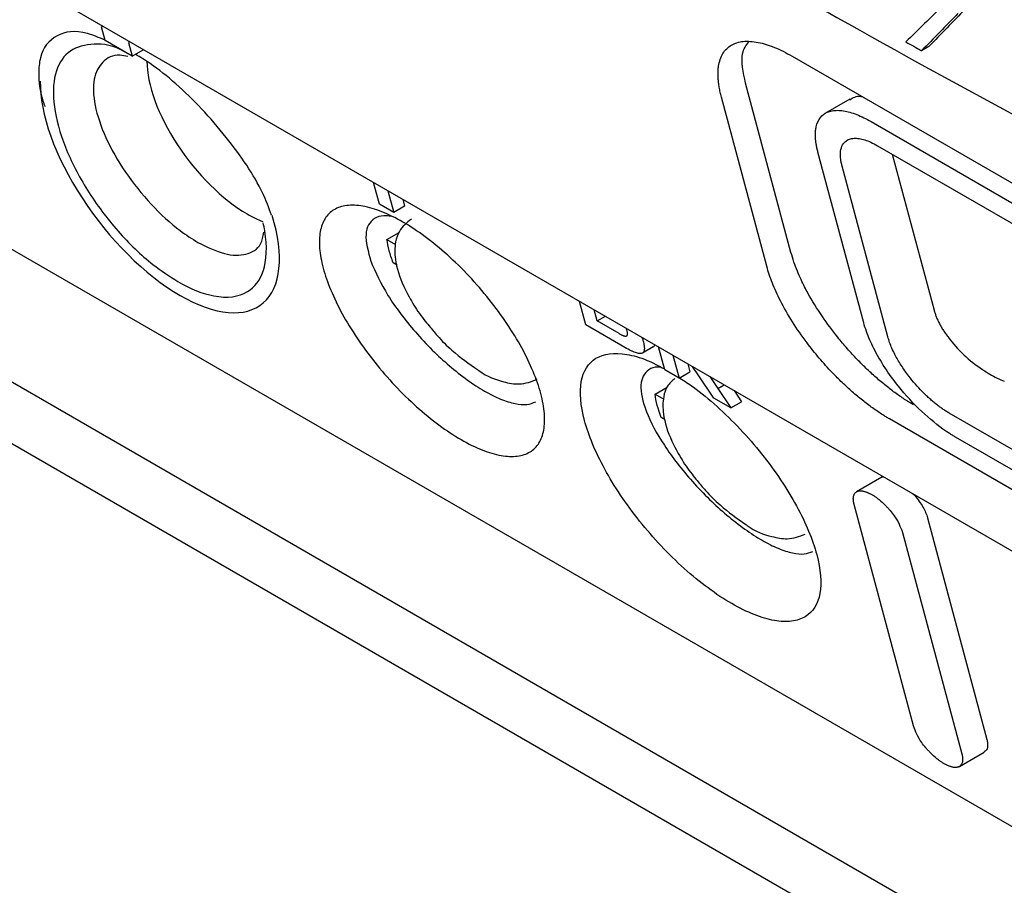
# Model space of a CAD drawing. Extents: x 95 to 1076, y 69 to 794.
# Tile 40 of 62: x 907 to 935, y 96 to 121. Entities that reach past the tile are written whole.
import ezdxf

# ---------------------------------------------------------------- set-up
doc = ezdxf.new("R2010")
doc.units = 0
doc.layers.get('0').update_dxf_attribs({"linetype": 'CONTINUOUS'})

msp = doc.modelspace()

# ---------------------------------------------------------------- linework, layer by layer
at = {"color": 7, "linetype": 'CONTINUOUS'}
for p, q in [((895.773, 128.703), (961.791, 90.591)), ((909.044, 121.041), (909.008, 121.02)), ((909.115, 120.622), (909.008, 121.02)), ((909.91, 120.163), (909.115, 120.622)), ((909.84, 120.582), (909.803, 120.561)), ((909.803, 120.561), (909.91, 120.163)), ((933.21, 120.442), (932.998, 120.32)), ((909.91, 120.163), (910.228, 120.347)), ((929.213, 120.158), (958.912, 103.014)), ((929.176, 114.42), (927.85, 119.37)), ((928.469, 114.012), (927.143, 118.962)), ((930.895, 118.901), (930.187, 118.492)), ((931.519, 118.247), (956.974, 103.551)), ((931.708, 117.539), (957.164, 102.844)), ((931.303, 112.359), (929.966, 117.35)), ((932.14, 117.29), (933.362, 112.731)), ((932.01, 111.951), (930.673, 116.942)), ((917.139, 115.83), (916.968, 116.467)), ((917.387, 116.225), (917.558, 115.589)), ((917.558, 115.589), (917.139, 115.83)), ((917.822, 115.974), (917.876, 115.772)), ((966.165, 79.996), (904.25, 115.739)), ((917.876, 115.772), (917.558, 115.589)), ((917.357, 114.799), (917.712, 115.004)), ((917.357, 114.799), (917.611, 114.653)), ((897.215, 114.12), (969.064, 72.643)), ((917.657, 114.049), (917.54, 114.116)), ((964.258, 77.211), (900.885, 113.796)), ((923.179, 112.299), (922.994, 112.988)), ((923.51, 112.414), (923.422, 112.741)), ((923.51, 112.414), (923.749, 112.552)), ((924.147, 112.046), (923.51, 112.414)), ((924.316, 111.642), (923.179, 112.299)), ((924.147, 112.046), (924.164, 112.036)), ((924.164, 112.036), (924.181, 112.027)), ((924.374, 112.151), (924.362, 112.182)), ((924.383, 112.12), (924.374, 112.151)), ((924.387, 112.103), (924.383, 112.12)), ((924.39, 112.087), (924.387, 112.103)), ((924.393, 112.073), (924.39, 112.087)), ((924.395, 112.059), (924.393, 112.073)), ((924.394, 112.024), (924.395, 112.035)), ((924.395, 112.047), (924.395, 112.059)), ((924.395, 112.035), (924.395, 112.047)), ((924.181, 112.027), (924.197, 112.019)), ((924.197, 112.019), (924.213, 112.011)), ((924.213, 112.011), (924.227, 112.004)), ((924.227, 112.004), (924.241, 111.998)), ((924.241, 111.998), (924.255, 111.992)), ((924.255, 111.992), (924.268, 111.987)), ((924.268, 111.987), (924.28, 111.983)), ((924.28, 111.983), (924.292, 111.979)), ((924.292, 111.979), (924.303, 111.976)), ((924.303, 111.976), (924.313, 111.974)), ((924.313, 111.974), (924.323, 111.973)), ((924.323, 111.973), (924.332, 111.972)), ((924.332, 111.972), (924.341, 111.972)), ((924.341, 111.972), (924.349, 111.972)), ((924.349, 111.972), (924.357, 111.974)), ((924.357, 111.974), (924.365, 111.977)), ((924.365, 111.977), (924.372, 111.981)), ((924.372, 111.981), (924.378, 111.985)), ((924.378, 111.985), (924.383, 111.991)), ((924.383, 111.991), (924.387, 111.998)), ((924.387, 111.998), (924.39, 112.006)), ((924.39, 112.006), (924.393, 112.014)), ((924.393, 112.014), (924.394, 112.024)), ((924.818, 111.93), (924.825, 111.909)), ((924.825, 111.909), (924.832, 111.888)), ((924.832, 111.888), (924.839, 111.867)), ((924.839, 111.867), (924.846, 111.846)), ((924.846, 111.846), (924.852, 111.824)), ((924.852, 111.824), (924.861, 111.79)), ((924.861, 111.79), (924.868, 111.758)), ((924.868, 111.758), (924.874, 111.728)), ((924.368, 111.613), (924.316, 111.642)), ((924.417, 111.586), (924.368, 111.613)), ((924.463, 111.563), (924.417, 111.586)), ((924.463, 111.563), (924.507, 111.541)), ((924.549, 111.522), (924.507, 111.541)), ((924.588, 111.506), (924.549, 111.522)), ((924.625, 111.492), (924.588, 111.506)), ((924.66, 111.481), (924.625, 111.492)), ((924.691, 111.473), (924.66, 111.481)), ((924.721, 111.467), (924.691, 111.473)), ((924.748, 111.464), (924.721, 111.467)), ((924.773, 111.463), (924.748, 111.464)), ((924.795, 111.465), (924.773, 111.463)), ((924.814, 111.469), (924.795, 111.465)), ((924.832, 111.476), (924.814, 111.469)), ((925.15, 111.66), (924.832, 111.476)), ((924.847, 111.485), (924.832, 111.476)), ((924.856, 111.494), (924.847, 111.485)), ((924.864, 111.505), (924.856, 111.494)), ((924.871, 111.517), (924.864, 111.505)), ((924.876, 111.53), (924.871, 111.517)), ((924.874, 111.728), (924.879, 111.699)), ((924.881, 111.546), (924.876, 111.53)), ((924.879, 111.699), (924.883, 111.673)), ((924.884, 111.563), (924.881, 111.546)), ((924.883, 111.673), (924.886, 111.647)), ((924.886, 111.581), (924.884, 111.563)), ((924.886, 111.647), (924.887, 111.624)), ((924.887, 111.602), (924.886, 111.581)), ((924.887, 111.624), (924.887, 111.602)), ((925.15, 111.66), (925.165, 111.669)), ((925.165, 111.669), (925.174, 111.678)), ((925.174, 111.678), (925.182, 111.688)), ((925.182, 111.688), (925.189, 111.7)), ((925.189, 111.7), (925.195, 111.714)), ((925.485, 110.983), (925.305, 111.654)), ((925.724, 111.412), (925.904, 110.741)), ((925.904, 110.741), (925.485, 110.983)), ((925.904, 110.741), (926.222, 110.924)), ((926.159, 111.161), (926.222, 110.924)), ((926.923, 110.153), (926.485, 110.809)), ((926.806, 110.788), (927.037, 110.439)), ((925.199, 110.272), (925.553, 110.477)), ((927.037, 110.439), (927.224, 110.547)), ((927.037, 110.439), (927.413, 109.87)), ((927.518, 110.377), (927.731, 110.053)), ((925.199, 110.272), (925.453, 110.126)), ((927.413, 109.87), (926.923, 110.153)), ((927.413, 109.87), (927.731, 110.053)), ((925.499, 109.522), (925.382, 109.589)), ((961.754, 92.406), (932.055, 109.551)), ((959.259, 95.025), (933.803, 109.72)), ((959.448, 94.318), (933.993, 109.013)), ((931.829, 107.84), (931.096, 107.417)), ((932.759, 100.569), (931.024, 107.045)), ((933.17, 106.651), (934.905, 100.175)), ((932.438, 106.229), (934.173, 99.753)), ((934.101, 99.381), (934.832, 99.803))]:
    msp.add_line(p, q, dxfattribs=at)
for centre, radius, start, end in [((1071.247, 376.896), 285.353, 235.51699, 245.15128), ((1077.954, 383.681), 300.618, 241.07018, 241.17124)]:
    msp.add_arc(centre, radius, start, end, dxfattribs=at)
for centre, major_axis, ratio, start_param, end_param in [((1140.214, 238.579), (298.782, 239.804), 0.125744, 2.228842, 2.233883), ((1140.214, 237.602), (298.328, 249.087), 0.137945, 2.212779, 2.217656), ((1140.214, 237.602), (298.03, 248.839), 0.137945, 2.21275, 2.217632), ((912.85, 118.158), (-2.133, 2.803), 0.4726, 0.552388, 2.295989), ((910.716, 116.803), (-2.971, 3.904), 0.4726, 0.538909, 2.295989), ((910.716, 116.803), (-2.971, 3.904), 0.4726, 2.295989, 4.047265), ((912.85, 118.158), (-2.133, 2.803), 0.4726, 2.295989, 2.482227)]:
    msp.add_ellipse(centre, major_axis=major_axis, ratio=ratio, start_param=start_param, end_param=end_param, dxfattribs=at)
for points, knots in [([(951.476, 118.206), (951.03, 118.415), (950.138, 118.834), (948.809, 119.468), (947.485, 120.105), (946.169, 120.747), (944.859, 121.393), (943.555, 122.043), (942.258, 122.697), (940.968, 123.356), (939.684, 124.019), (938.407, 124.686), (937.137, 125.358), (935.873, 126.034), (934.615, 126.714), (933.365, 127.398), (932.121, 128.086), (930.883, 128.779), (928.319, 130.232), (924.478, 132.473), (920.458, 134.937), (917.5, 136.814), (915.55, 138.075), (913.621, 139.348), (911.713, 140.63), (910.459, 141.494), (909.832, 141.926)], [0, 0, 0, 0, 0.029427, 0.058847, 0.08826, 0.117668, 0.147072, 0.176472, 0.205869, 0.235265, 0.264661, 0.294057, 0.323454, 0.352854, 0.382257, 0.411664, 0.441077, 0.470495, 0.499921, 0.625, 0.750087, 0.80007, 0.850048, 0.900026, 0.950008, 1, 1, 1, 1]), ([(909.22, 134.642), (915.611, 130.189), (922.385, 125.924), (933.079, 119.833), (936.73, 117.856), (944.195, 114.01), (948.01, 112.141), (951.909, 110.326)], [0, 0, 0, 0, 0.5, 0.5, 0.75, 0.75, 1, 1, 1, 1]), ([(909.113, 120.626), (908.937, 120.702), (908.357, 120.951), (907.63, 120.82), (907.215, 120.313), (907.157, 119.593), (907.197, 119.105), (907.334, 118.742), (907.355, 118.687)], [0, 0, 0, 0, 0.113642, 0.374575, 0.656218, 0.786251, 0.967831, 1, 1, 1, 1]), ([(909.71, 120.272), (909.666, 120.297), (909.284, 120.51), (908.662, 120.548), (907.978, 120.327), (907.602, 119.679), (907.57, 118.71), (907.899, 117.514), (908.557, 116.229), (909.461, 115.021), (910.405, 114.104), (910.998, 113.722), (911.241, 113.566)], [0, 0, 0, 0, 0.014561, 0.124974, 0.236181, 0.348975, 0.463084, 0.578784, 0.694132, 0.808845, 0.921731, 1, 1, 1, 1]), ([(927.143, 118.962), (927.13, 119.011), (927.105, 119.109), (927.078, 119.249), (927.058, 119.384), (927.046, 119.513), (927.041, 119.636), (927.045, 119.753), (927.069, 119.975), (927.163, 120.26), (927.413, 120.503), (927.764, 120.613), (928.127, 120.589), (928.445, 120.509), (928.689, 120.421), (928.945, 120.307), (929.124, 120.208), (929.213, 120.158)], [0, 0, 0, 0, 0.033983, 0.067725, 0.101312, 0.134831, 0.168367, 0.202007, 0.235837, 0.371054, 0.505523, 0.63377, 0.761205, 0.821249, 0.880672, 0.940061, 1, 1, 1, 1]), ([(927.85, 119.37), (927.782, 119.69), (927.672, 120.212), (927.864, 120.477), (927.939, 120.58)], [0, 0, 0, 0, 0.6111057, 1, 1, 1, 1]), ([(909.776, 120.151), (909.698, 120.167), (909.384, 120.233), (909.015, 120.02), (908.747, 119.524), (908.776, 118.744), (909.093, 117.79), (909.673, 116.766), (910.44, 115.808), (911.197, 115.11), (911.655, 114.82), (911.829, 114.71)], [0, 0, 0, 0, 0.040281, 0.16241, 0.286818, 0.413879, 0.542695, 0.671633, 0.798923, 0.923495, 1, 1, 1, 1]), ([(913.985, 115.508), (913.906, 115.723), (913.643, 116.435), (912.869, 117.557), (911.957, 118.623), (911.195, 119.356), (910.53, 119.896), (910.142, 120.13), (910, 120.215)], [0, 0, 0, 0, 0.131393, 0.434574, 0.598999, 0.757756, 0.911226, 1, 1, 1, 1]), ([(930.902, 118.886), (930.992, 118.945), (931.089, 119.008), (931.248, 118.979), (931.26, 118.976)], [0, 0, 0, 0, 0.921566, 1, 1, 1, 1]), ([(929.966, 117.35), (929.955, 117.391), (929.935, 117.471), (929.914, 117.583), (929.9, 117.684), (929.893, 117.774), (929.89, 117.855), (929.892, 117.927), (929.897, 117.99), (929.905, 118.045), (929.933, 118.188), (930.018, 118.375), (930.194, 118.51), (930.374, 118.566), (930.534, 118.58), (930.71, 118.565), (930.899, 118.523), (931.098, 118.455), (931.304, 118.365), (931.448, 118.286), (931.519, 118.247)], [0, 0, 0, 0, 0.0382038, 0.074232, 0.1080845, 0.1397615, 0.1692629, 0.1965887, 0.2217391, 0.2447142, 0.2655141, 0.4068423, 0.5341419, 0.6040196, 0.6727197, 0.7402813, 0.8067457, 0.8721564, 0.9365586, 1, 1, 1, 1]), ([(930.673, 116.942), (930.664, 116.976), (930.647, 117.046), (930.631, 117.144), (930.623, 117.236), (930.623, 117.373), (930.655, 117.535), (930.752, 117.666), (930.878, 117.738), (931.016, 117.763), (931.169, 117.754), (931.334, 117.714), (931.514, 117.645), (931.643, 117.575), (931.708, 117.539)], [0, 0, 0, 0, 0.048545, 0.096774, 0.144938, 0.193291, 0.326917, 0.460119, 0.557393, 0.654295, 0.741772, 0.82736, 0.912839, 1, 1, 1, 1]), ([(915.494, 113.962), (915.439, 114.167), (915.369, 114.553), (915.387, 115.044), (915.528, 115.428), (915.79, 115.688), (916.165, 115.813), (916.64, 115.796), (917.199, 115.631), (917.818, 115.329), (918.471, 114.897), (919.13, 114.358), (919.768, 113.734), (920.359, 113.051), (920.882, 112.337), (921.318, 111.62), (921.653, 110.926), (921.878, 110.277), (921.983, 109.697), (921.965, 109.206), (921.824, 108.823), (921.562, 108.562), (921.187, 108.437), (920.712, 108.455), (920.153, 108.618), (919.534, 108.921), (918.881, 109.353), (918.222, 109.892), (917.584, 110.517), (916.992, 111.2), (916.47, 111.913), (916.033, 112.63), (915.698, 113.325), (915.549, 113.757), (915.494, 113.962)], [0, 0, 0, 0, 0.0312576, 0.062518, 0.0937675, 0.1250092, 0.1562609, 0.1875093, 0.2187586, 0.2500044, 0.2812398, 0.3124914, 0.343731, 0.3749787, 0.4062215, 0.4374712, 0.4687254, 0.4999877, 0.5312442, 0.5624954, 0.5937495, 0.6249995, 0.656254, 0.6874998, 0.7187439, 0.749987, 0.7812419, 0.812493, 0.8437399, 0.8750043, 0.9062518, 0.9375024, 0.9687513, 1, 1, 1, 1]), ([(917.48, 115.475), (917.408, 115.484), (917.21, 115.507), (916.899, 115.392), (916.661, 115.011), (916.809, 114.444), (916.884, 114.159)], [0, 0, 0, 0, 0.105799, 0.287638, 0.642745, 1, 1, 1, 1]), ([(911.241, 113.566), (911.612, 113.352), (912.403, 113.038), (913.301, 113.154), (913.829, 113.847), (913.863, 114.661), (913.756, 115.207), (913.738, 115.288)], [17.723245, 17.723245, 17.723245, 17.723245, 18.944438, 20.408088, 21.625764, 23.063793, 23.312082, 23.312082, 23.312082, 23.312082]), ([(918.072, 115.393), (917.94, 115.286), (917.721, 115.108), (917.58, 114.669), (917.581, 114.15), (917.773, 113.547), (918.1, 112.941), (918.358, 112.547), (918.541, 112.333), (918.593, 112.272)], [0, 0, 0, 0, 0.165854, 0.273404, 0.436493, 0.672504, 0.808862, 0.946033, 1, 1, 1, 1]), ([(911.829, 114.71), (912.096, 114.58), (912.632, 114.318), (913.264, 114.328), (913.669, 114.558), (913.735, 114.887), (913.759, 115.009)], [0, 0, 0, 0, 0.276823, 0.553969, 0.834668, 1, 1, 1, 1]), ([(932.571, 110.075), (932.524, 110.105), (932.43, 110.165), (932.288, 110.264), (932.143, 110.37), (931.998, 110.482), (931.851, 110.601), (931.703, 110.726), (931.555, 110.858), (931.407, 110.996), (931.259, 111.14), (931.113, 111.289), (930.968, 111.444), (930.824, 111.603), (930.683, 111.767), (930.428, 112.077), (930.065, 112.566), (929.759, 113.065), (929.569, 113.423), (929.464, 113.637), (929.358, 113.88), (929.255, 114.148), (929.203, 114.326), (929.176, 114.42)], [0, 0, 0, 0, 0.031735, 0.063744, 0.096033, 0.128606, 0.161469, 0.194628, 0.228087, 0.261851, 0.295926, 0.330315, 0.365024, 0.400056, 0.435417, 0.47111, 0.597326, 0.737665, 0.776193, 0.821691, 0.874159, 0.933595, 1, 1, 1, 1]), ([(916.884, 114.159), (917.029, 113.835), (917.318, 113.188), (918.027, 112.255), (918.67, 111.567), (919.187, 111.091), (919.706, 110.681), (920.217, 110.35), (920.694, 110.111), (921.113, 109.98), (921.467, 109.948), (921.629, 110.016), (921.71, 110.05)], [0, 0, 0, 0, 0.168797, 0.336652, 0.422685, 0.503966, 0.587734, 0.67024, 0.752581, 0.836465, 0.917817, 1, 1, 1, 1]), ([(931.864, 109.667), (931.814, 109.699), (931.714, 109.763), (931.564, 109.868), (931.415, 109.977), (931.266, 110.093), (931.117, 110.214), (930.97, 110.34), (930.822, 110.473), (930.675, 110.611), (930.529, 110.755), (930.301, 110.99), (929.997, 111.327), (929.599, 111.825), (929.206, 112.392), (928.92, 112.893), (928.739, 113.268), (928.629, 113.525), (928.537, 113.774), (928.492, 113.933), (928.469, 114.012)], [0, 0, 0, 0, 0.034028, 0.067705, 0.101121, 0.13437, 0.167549, 0.200753, 0.234077, 0.267618, 0.301466, 0.335714, 0.428996, 0.522887, 0.649344, 0.776438, 0.832384, 0.888052, 0.943803, 1, 1, 1, 1]), ([(933.362, 112.731), (933.371, 112.699), (933.389, 112.636), (933.425, 112.538), (933.467, 112.44), (933.516, 112.34), (933.572, 112.239), (933.634, 112.137), (933.703, 112.033), (933.879, 111.791), (934.216, 111.412), (934.658, 111.064), (934.992, 110.856), (935.205, 110.741), (935.346, 110.681), (935.416, 110.651)], [0, 0, 0, 0, 0.042489, 0.08454, 0.126323, 0.168012, 0.209781, 0.251804, 0.294252, 0.33729, 0.552306, 0.766385, 0.844555, 0.92202, 1, 1, 1, 1]), ([(933.993, 109.013), (933.962, 109.031), (933.9, 109.068), (933.805, 109.127), (933.507, 109.326), (932.985, 109.754), (932.211, 110.587), (931.726, 111.336), (931.479, 111.859), (931.377, 112.114), (931.328, 112.276), (931.303, 112.359)], [0, 0, 0, 0, 0.027413, 0.05489, 0.082401, 0.286341, 0.496309, 0.786101, 0.853, 0.92461, 1, 1, 1, 1]), ([(918.593, 112.272), (918.671, 112.175), (918.876, 111.921), (919.353, 111.448), (919.757, 111.167), (920.009, 110.991)], [0, 0, 0, 0, 0.187364, 0.493075, 1, 1, 1, 1]), ([(933.803, 109.72), (933.77, 109.739), (933.706, 109.778), (933.607, 109.843), (933.509, 109.913), (933.411, 109.989), (933.313, 110.069), (933.215, 110.155), (933.117, 110.247), (932.981, 110.381), (932.811, 110.565), (932.599, 110.825), (932.392, 111.119), (932.234, 111.392), (932.128, 111.614), (932.058, 111.788), (932.026, 111.896), (932.01, 111.951)], [0, 0, 0, 0, 0.043095, 0.085606, 0.127736, 0.169698, 0.211706, 0.253973, 0.296707, 0.340112, 0.435277, 0.531118, 0.655625, 0.780864, 0.853851, 0.926603, 1, 1, 1, 1]), ([(925.922, 110.742), (926.052, 110.659), (926.413, 110.43), (927.018, 109.923), (927.698, 109.26), (928.538, 108.29), (929.409, 106.99), (930.014, 105.532), (930.111, 104.369), (929.745, 103.783), (929.213, 103.606), (928.705, 103.625), (928.109, 103.8), (927.449, 104.123), (926.751, 104.584), (925.816, 105.348), (924.697, 106.54), (923.658, 108.094), (923.051, 109.553), (922.955, 110.716), (923.39, 111.421), (924.165, 111.513), (924.909, 111.307), (925.305, 111.101), (925.478, 111.01)], [0, 0, 0, 0, 0.018151, 0.05015, 0.082142, 0.114147, 0.177849, 0.241561, 0.305276, 0.368965, 0.400957, 0.432942, 0.464945, 0.496934, 0.528934, 0.56093, 0.624609, 0.688295, 0.752006, 0.815733, 0.879427, 0.943088, 0.975073, 1, 1, 1, 1]), ([(920.009, 110.991), (920.022, 110.981), (920.28, 110.785), (920.688, 110.643), (921.277, 110.528), (921.581, 110.642), (921.752, 110.707)], [0, 0, 0, 0, 0.021268, 0.417512, 0.672884, 1, 1, 1, 1]), ([(925.383, 111.057), (925.35, 111.06), (925.196, 111.077), (924.925, 110.968), (924.718, 110.59), (924.887, 109.795), (925.42, 108.794), (926.126, 107.881), (926.781, 107.197), (927.303, 106.724), (927.826, 106.316), (928.338, 105.984), (928.814, 105.745), (929.23, 105.612), (929.578, 105.577), (929.735, 105.642), (929.814, 105.674)], [0, 0, 0, 0, 0.0160681, 0.0755096, 0.1917708, 0.3089236, 0.4260475, 0.5422956, 0.6016662, 0.6578464, 0.7156119, 0.7724458, 0.8290842, 0.8870427, 0.9430727, 1, 1, 1, 1]), ([(926.485, 110.809), (926.433, 110.884), (926.369, 110.976), (926.301, 111.066), (926.288, 111.082)], [0, 0, 0, 0, 0.8209, 1, 1, 1, 1]), ([(925.782, 110.731), (925.701, 110.663), (925.537, 110.523), (925.424, 110.14), (925.422, 109.624), (925.615, 109.02), (925.942, 108.414), (926.2, 108.02), (926.383, 107.806), (926.435, 107.745)], [0, 0, 0, 0, 0.110285, 0.225, 0.398953, 0.650686, 0.796127, 0.942437, 1, 1, 1, 1]), ([(932.762, 109.959), (932.731, 109.977), (932.667, 110.015), (932.603, 110.055), (932.571, 110.075)], [0, 0, 0, 0, 0.499849, 1, 1, 1, 1]), ([(932.055, 109.551), (932.024, 109.569), (931.96, 109.607), (931.896, 109.647), (931.864, 109.667)], [0, 0, 0, 0, 0.499974, 1, 1, 1, 1]), ([(926.435, 107.745), (926.513, 107.648), (926.718, 107.394), (927.195, 106.921), (927.599, 106.64), (927.851, 106.464)], [0, 0, 0, 0, 0.187361, 0.493073, 1, 1, 1, 1]), ([(931.83, 107.837), (931.832, 107.839), (931.843, 107.853), (931.866, 107.854), (931.885, 107.855)], [0, 0, 0, 0, 0.123628, 1, 1, 1, 1]), ([(931.003, 107.151), (931.001, 107.171), (930.998, 107.212), (931.003, 107.264), (931.013, 107.308), (931.028, 107.344), (931.047, 107.374), (931.068, 107.397), (931.091, 107.415), (931.116, 107.428), (931.142, 107.438), (931.169, 107.444), (931.197, 107.446), (931.224, 107.446), (931.253, 107.444), (931.281, 107.439), (931.31, 107.433), (931.339, 107.425), (931.368, 107.415), (931.398, 107.404), (931.428, 107.391), (931.458, 107.377), (931.489, 107.362), (931.521, 107.345), (931.554, 107.326), (931.589, 107.305), (931.626, 107.282), (931.666, 107.255), (931.708, 107.224), (931.755, 107.188), (931.835, 107.122), (931.919, 107.039), (932.01, 106.943), (932.099, 106.847), (932.293, 106.605), (932.375, 106.392), (932.438, 106.229)], [0, 0, 0, 0, 0.0347475, 0.0672731, 0.0977379, 0.1263044, 0.1531329, 0.1783782, 0.2021884, 0.2247034, 0.2460544, 0.2663647, 0.285749, 0.3043148, 0.3221626, 0.3393868, 0.3560767, 0.3723171, 0.3881891, 0.4037714, 0.4191408, 0.4343728, 0.4495435, 0.4647294, 0.4800454, 0.4960179, 0.5129164, 0.5309145, 0.5502158, 0.5710607, 0.5937347, 0.6595965, 0.6909914, 0.7262413, 0.7907208, 1, 1, 1, 1]), ([(931.024, 107.045), (931.019, 107.063), (931.01, 107.1), (931.005, 107.133), (931.003, 107.151)], [0, 0, 0, 0, 0.49311, 1, 1, 1, 1]), ([(932.744, 107.359), (932.762, 107.342), (932.83, 107.273), (932.929, 107.138), (933.039, 106.97), (933.123, 106.803), (933.154, 106.703), (933.17, 106.651)], [0, 0, 0, 0, 0.0806099, 0.3151789, 0.539689, 0.7645173, 1, 1, 1, 1]), ([(927.851, 106.464), (927.864, 106.454), (928.122, 106.258), (928.53, 106.116), (929.119, 106.001), (929.423, 106.115), (929.594, 106.18)], [0, 0, 0, 0, 0.021269, 0.417512, 0.672885, 1, 1, 1, 1]), ([(934.194, 99.648), (934.195, 99.627), (934.199, 99.586), (934.194, 99.534), (934.184, 99.49), (934.169, 99.454), (934.15, 99.425), (934.129, 99.401), (934.105, 99.383), (934.081, 99.37), (934.055, 99.36), (934.028, 99.355), (934, 99.352), (933.972, 99.352), (933.944, 99.354), (933.916, 99.359), (933.887, 99.365), (933.858, 99.373), (933.829, 99.383), (933.799, 99.394), (933.769, 99.407), (933.739, 99.421), (933.707, 99.436), (933.676, 99.453), (933.643, 99.472), (933.608, 99.493), (933.571, 99.516), (933.531, 99.543), (933.488, 99.574), (933.442, 99.61), (933.362, 99.676), (933.278, 99.759), (933.186, 99.855), (933.098, 99.952), (932.904, 100.194), (932.822, 100.406), (932.759, 100.569)], [0, 0, 0, 0, 0.034747, 0.067273, 0.097738, 0.126304, 0.153133, 0.178378, 0.202188, 0.224703, 0.246054, 0.266365, 0.285749, 0.304315, 0.322163, 0.339387, 0.356077, 0.372317, 0.388189, 0.403771, 0.419141, 0.434373, 0.449543, 0.464729, 0.480045, 0.496018, 0.512916, 0.530914, 0.550216, 0.571061, 0.593735, 0.659596, 0.690991, 0.726241, 0.790721, 1, 1, 1, 1]), ([(934.926, 100.07), (934.928, 100.007), (934.931, 99.886), (934.863, 99.832), (934.831, 99.806)], [0, 0, 0, 0, 0.513938, 1, 1, 1, 1]), ([(934.905, 100.175), (934.91, 100.157), (934.919, 100.12), (934.924, 100.087), (934.926, 100.07)], [0, 0, 0, 0, 0.50022, 1, 1, 1, 1]), ([(934.173, 99.753), (934.178, 99.735), (934.187, 99.698), (934.191, 99.665), (934.194, 99.648)], [0, 0, 0, 0, 0.49311, 1, 1, 1, 1])]:
    msp.add_open_spline(points, degree=3, knots=knots, dxfattribs=at)
for points in [[(917.425, 114.472), (917.394, 114.586), (917.372, 114.695), (917.357, 114.799)], [(917.54, 114.116), (917.494, 114.238), (917.455, 114.357), (917.425, 114.472)], [(925.382, 109.589), (925.289, 109.834), (925.228, 110.065), (925.199, 110.272)]]:
    msp.add_open_spline(points, degree=3, dxfattribs=at)

doc.saveas('drawing.dxf')
